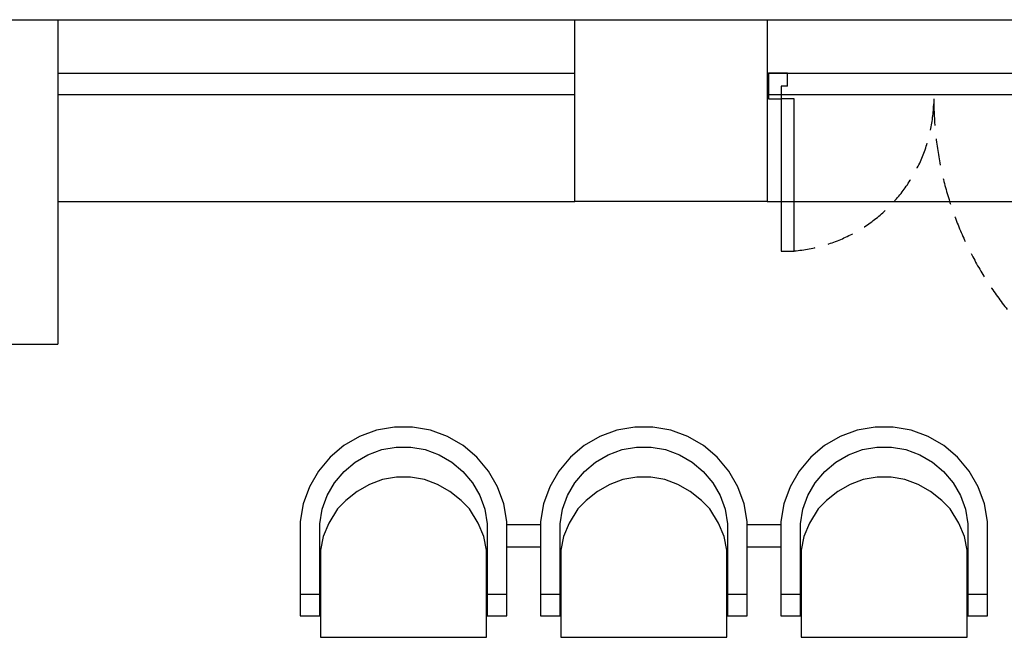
# Model space of a CAD drawing. Header units: millimetres. Extents: x -1662057 to -197461, y -941126 to 63888.
# Tile 186 of 209: x -1574796 to -1572035, y -286260 to -284528. Entities that reach past the tile are written whole.
import ezdxf

# ---------------------------------------------------------------- set-up
doc = ezdxf.new("R2010")
doc.units = ezdxf.units.MM
doc.linetypes.add('Dashed', pattern=[112.5, 75, -37.5])
doc.layers.add('hatch_mb', color=7, linetype='CONTINUOUS')
doc.layers.add('sienas es', color=7, linetype='CONTINUOUS')

msp = doc.modelspace()

# ---------------------------------------------------------------- linework, layer by layer
at = {"layer": 'hatch_mb', "color": 251, "linetype": 'Continuous', "true_color": 0x636466}
for p, q in [((-1572696.45913, -284677.78808), (-1572696.45913, -284749.8811)), ((-1572642.38936, -284677.78808), (-1572696.45913, -284677.78808)), ((-1572642.38936, -284713.83459), (-1572642.38936, -284677.78808)), ((-1572642.38936, -284713.83459), (-1572660.41262, -284713.83459)), ((-1572660.41262, -284713.83459), (-1572660.41262, -284749.8811)), ((-1572696.45913, -284749.8811), (-1572660.41262, -284749.8811)), ((-1572624.36611, -284749.8811), (-1572660.41262, -284749.8811)), ((-1572660.41262, -284749.8811), (-1572660.41262, -285177.27866)), ((-1572624.36611, -285177.27866), (-1572624.36611, -284749.8811)), ((-1572660.41262, -285177.27866), (-1572624.36611, -285177.27866)), ((-1573745.12753, -285670.29994), (-1573795.09953, -285679.13208)), ((-1573745.12753, -285670.29994), (-1573795.09953, -285679.13208)), ((-1573694.38353, -285670.29994), (-1573745.12753, -285670.29994)), ((-1573694.38353, -285670.29994), (-1573745.12753, -285670.29994)), ((-1573644.41153, -285679.13208), (-1573694.38353, -285670.29994)), ((-1573644.41153, -285679.13208), (-1573694.38353, -285670.29994)), ((-1573071.12753, -285670.29994), (-1573121.09953, -285679.13208)), ((-1573071.12753, -285670.29994), (-1573121.09953, -285679.13208)), ((-1573020.38353, -285670.29994), (-1573071.12753, -285670.29994)), ((-1573020.38353, -285670.29994), (-1573071.12753, -285670.29994)), ((-1572970.41153, -285679.13208), (-1573020.38353, -285670.29994)), ((-1572970.41153, -285679.13208), (-1573020.38353, -285670.29994)), ((-1572397.12753, -285670.29994), (-1572447.09953, -285679.13208)), ((-1572346.38353, -285670.29994), (-1572397.12753, -285670.29994)), ((-1572296.41153, -285679.13208), (-1572346.38353, -285670.29994)), ((-1573842.78253, -285696.52669), (-1573886.72853, -285721.95563)), ((-1573842.78253, -285696.52669), (-1573886.72853, -285721.95563)), ((-1573795.09953, -285679.13208), (-1573842.78253, -285696.52669)), ((-1573795.09953, -285679.13208), (-1573842.78253, -285696.52669)), ((-1573596.72853, -285696.52669), (-1573644.41153, -285679.13208)), ((-1573596.72853, -285696.52669), (-1573644.41153, -285679.13208)), ((-1573552.78253, -285721.95563), (-1573596.72853, -285696.52669)), ((-1573552.78253, -285721.95563), (-1573596.72853, -285696.52669)), ((-1573168.78253, -285696.52669), (-1573212.72853, -285721.95563)), ((-1573168.78253, -285696.52669), (-1573212.72853, -285721.95563)), ((-1573121.09953, -285679.13208), (-1573168.78253, -285696.52669)), ((-1573121.09953, -285679.13208), (-1573168.78253, -285696.52669)), ((-1572922.72853, -285696.52669), (-1572970.41153, -285679.13208)), ((-1572922.72853, -285696.52669), (-1572970.41153, -285679.13208)), ((-1572878.78253, -285721.95563), (-1572922.72853, -285696.52669)), ((-1572878.78253, -285721.95563), (-1572922.72853, -285696.52669)), ((-1572494.78253, -285696.52669), (-1572538.72853, -285721.95563)), ((-1572447.09953, -285679.13208), (-1572494.78253, -285696.52669)), ((-1572248.72853, -285696.52669), (-1572296.41153, -285679.13208)), ((-1572204.78253, -285721.95563), (-1572248.72853, -285696.52669)), ((-1573886.72853, -285721.95563), (-1573925.59953, -285754.64806)), ((-1573886.72853, -285721.95563), (-1573925.59953, -285754.64806)), ((-1573780.81053, -285733.76798), (-1573740.31553, -285726.61166)), ((-1573780.81053, -285733.76798), (-1573740.31553, -285726.61166)), ((-1573740.31553, -285726.61166), (-1573699.19553, -285726.61166)), ((-1573740.31553, -285726.61166), (-1573699.19553, -285726.61166)), ((-1573699.19553, -285726.61166), (-1573658.70053, -285733.76798)), ((-1573699.19553, -285726.61166), (-1573658.70053, -285733.76798)), ((-1573513.91153, -285754.64806), (-1573552.78253, -285721.95563)), ((-1573513.91153, -285754.64806), (-1573552.78253, -285721.95563)), ((-1573212.72853, -285721.95563), (-1573251.59953, -285754.64806)), ((-1573212.72853, -285721.95563), (-1573251.59953, -285754.64806)), ((-1573106.81053, -285733.76798), (-1573066.31553, -285726.61166)), ((-1573106.81053, -285733.76798), (-1573066.31553, -285726.61166)), ((-1573066.31553, -285726.61166), (-1573025.19553, -285726.61166)), ((-1573066.31553, -285726.61166), (-1573025.19553, -285726.61166)), ((-1573025.19553, -285726.61166), (-1572984.70053, -285733.76798)), ((-1573025.19553, -285726.61166), (-1572984.70053, -285733.76798)), ((-1572839.91153, -285754.64806), (-1572878.78253, -285721.95563)), ((-1572839.91153, -285754.64806), (-1572878.78253, -285721.95563)), ((-1572538.72853, -285721.95563), (-1572577.59953, -285754.64806)), ((-1572432.81053, -285733.76798), (-1572392.31553, -285726.61166)), ((-1572392.31553, -285726.61166), (-1572351.19553, -285726.61166)), ((-1572351.19553, -285726.61166), (-1572310.70053, -285733.76798)), ((-1572165.91153, -285754.64806), (-1572204.78253, -285721.95563)), ((-1573925.59953, -285754.64806), (-1573958.21753, -285793.6078)), ((-1573925.59953, -285754.64806), (-1573958.21753, -285793.6078)), ((-1573855.06053, -285768.47099), (-1573819.45053, -285747.86404)), ((-1573855.06053, -285768.47099), (-1573819.45053, -285747.86404)), ((-1573819.45053, -285747.86404), (-1573780.81053, -285733.76798)), ((-1573819.45053, -285747.86404), (-1573780.81053, -285733.76798)), ((-1573658.70053, -285733.76798), (-1573620.06053, -285747.86404)), ((-1573658.70053, -285733.76798), (-1573620.06053, -285747.86404)), ((-1573620.06053, -285747.86404), (-1573584.45053, -285768.47099)), ((-1573620.06053, -285747.86404), (-1573584.45053, -285768.47099)), ((-1573481.29353, -285793.6078), (-1573513.91153, -285754.64806)), ((-1573481.29353, -285793.6078), (-1573513.91153, -285754.64806)), ((-1573251.59953, -285754.64806), (-1573284.21753, -285793.6078)), ((-1573251.59953, -285754.64806), (-1573284.21753, -285793.6078)), ((-1573181.06053, -285768.47099), (-1573145.45053, -285747.86404)), ((-1573181.06053, -285768.47099), (-1573145.45053, -285747.86404)), ((-1573145.45053, -285747.86404), (-1573106.81053, -285733.76798)), ((-1573145.45053, -285747.86404), (-1573106.81053, -285733.76798)), ((-1572984.70053, -285733.76798), (-1572946.06053, -285747.86404)), ((-1572984.70053, -285733.76798), (-1572946.06053, -285747.86404)), ((-1572946.06053, -285747.86404), (-1572910.45053, -285768.47099)), ((-1572946.06053, -285747.86404), (-1572910.45053, -285768.47099)), ((-1572807.29353, -285793.6078), (-1572839.91153, -285754.64806)), ((-1572807.29353, -285793.6078), (-1572839.91153, -285754.64806)), ((-1572577.59953, -285754.64806), (-1572610.21753, -285793.6078)), ((-1572507.06053, -285768.47099), (-1572471.45053, -285747.86404)), ((-1572471.45053, -285747.86404), (-1572432.81053, -285733.76798)), ((-1572310.70053, -285733.76798), (-1572272.06053, -285747.86404)), ((-1572272.06053, -285747.86404), (-1572236.45053, -285768.47099)), ((-1572133.29353, -285793.6078), (-1572165.91153, -285754.64806)), ((-1573886.56053, -285794.96234), (-1573855.06053, -285768.47099)), ((-1573886.56053, -285794.96234), (-1573855.06053, -285768.47099)), ((-1573584.45053, -285768.47099), (-1573552.95053, -285794.96234)), ((-1573584.45053, -285768.47099), (-1573552.95053, -285794.96234)), ((-1573212.56053, -285794.96234), (-1573181.06053, -285768.47099)), ((-1573212.56053, -285794.96234), (-1573181.06053, -285768.47099)), ((-1572910.45053, -285768.47099), (-1572878.95053, -285794.96234)), ((-1572910.45053, -285768.47099), (-1572878.95053, -285794.96234)), ((-1572538.56053, -285794.96234), (-1572507.06053, -285768.47099)), ((-1572236.45053, -285768.47099), (-1572204.95053, -285794.96234)), ((-1573958.21753, -285793.6078), (-1573983.58853, -285837.65413)), ((-1573958.21753, -285793.6078), (-1573983.58853, -285837.65413)), ((-1573912.99153, -285826.53423), (-1573886.56053, -285794.96234)), ((-1573912.99153, -285826.53423), (-1573886.56053, -285794.96234)), ((-1573552.95053, -285794.96234), (-1573526.51953, -285826.53423)), ((-1573552.95053, -285794.96234), (-1573526.51953, -285826.53423)), ((-1573455.92253, -285837.65413), (-1573481.29353, -285793.6078)), ((-1573455.92253, -285837.65413), (-1573481.29353, -285793.6078)), ((-1573284.21753, -285793.6078), (-1573309.58853, -285837.65413)), ((-1573284.21753, -285793.6078), (-1573309.58853, -285837.65413)), ((-1573238.99153, -285826.53423), (-1573212.56053, -285794.96234)), ((-1573238.99153, -285826.53423), (-1573212.56053, -285794.96234)), ((-1572878.95053, -285794.96234), (-1572852.51953, -285826.53423)), ((-1572878.95053, -285794.96234), (-1572852.51953, -285826.53423)), ((-1572781.92253, -285837.65413), (-1572807.29353, -285793.6078)), ((-1572781.92253, -285837.65413), (-1572807.29353, -285793.6078)), ((-1572610.21753, -285793.6078), (-1572635.58853, -285837.65413)), ((-1572564.99153, -285826.53423), (-1572538.56053, -285794.96234)), ((-1572204.95053, -285794.96234), (-1572178.51953, -285826.53423)), ((-1572107.92253, -285837.65413), (-1572133.29353, -285793.6078)), ((-1573983.58853, -285837.65413), (-1574000.94353, -285885.446)), ((-1573983.58853, -285837.65413), (-1574000.94353, -285885.446)), ((-1573933.55153, -285862.22554), (-1573912.99153, -285826.53423)), ((-1573933.55153, -285862.22554), (-1573912.99153, -285826.53423)), ((-1573815.20753, -285831.0682), (-1573849.30353, -285850.71855)), ((-1573815.20753, -285831.0682), (-1573849.30353, -285850.71855)), ((-1573778.21253, -285817.6269), (-1573815.20753, -285831.0682)), ((-1573778.21253, -285817.6269), (-1573815.20753, -285831.0682)), ((-1573739.44053, -285810.80194), (-1573778.21253, -285817.6269)), ((-1573739.44053, -285810.80194), (-1573778.21253, -285817.6269)), ((-1573700.07053, -285810.80194), (-1573739.44053, -285810.80194)), ((-1573700.07053, -285810.80194), (-1573739.44053, -285810.80194)), ((-1573661.29853, -285817.6269), (-1573700.07053, -285810.80194)), ((-1573661.29853, -285817.6269), (-1573700.07053, -285810.80194)), ((-1573624.30353, -285831.0682), (-1573661.29853, -285817.6269)), ((-1573624.30353, -285831.0682), (-1573661.29853, -285817.6269)), ((-1573590.20753, -285850.71855), (-1573624.30353, -285831.0682)), ((-1573590.20753, -285850.71855), (-1573624.30353, -285831.0682)), ((-1573526.51953, -285826.53423), (-1573505.95953, -285862.22554)), ((-1573526.51953, -285826.53423), (-1573505.95953, -285862.22554)), ((-1573438.56753, -285885.446), (-1573455.92253, -285837.65413)), ((-1573438.56753, -285885.446), (-1573455.92253, -285837.65413)), ((-1573309.58853, -285837.65413), (-1573326.94353, -285885.446)), ((-1573309.58853, -285837.65413), (-1573326.94353, -285885.446)), ((-1573259.55153, -285862.22554), (-1573238.99153, -285826.53423)), ((-1573259.55153, -285862.22554), (-1573238.99153, -285826.53423)), ((-1573141.20753, -285831.0682), (-1573175.30353, -285850.71855)), ((-1573141.20753, -285831.0682), (-1573175.30353, -285850.71855)), ((-1573104.21253, -285817.6269), (-1573141.20753, -285831.0682)), ((-1573104.21253, -285817.6269), (-1573141.20753, -285831.0682)), ((-1573065.44053, -285810.80194), (-1573104.21253, -285817.6269)), ((-1573065.44053, -285810.80194), (-1573104.21253, -285817.6269)), ((-1573026.07053, -285810.80194), (-1573065.44053, -285810.80194)), ((-1573026.07053, -285810.80194), (-1573065.44053, -285810.80194)), ((-1572987.29853, -285817.6269), (-1573026.07053, -285810.80194)), ((-1572987.29853, -285817.6269), (-1573026.07053, -285810.80194)), ((-1572950.30353, -285831.0682), (-1572987.29853, -285817.6269)), ((-1572950.30353, -285831.0682), (-1572987.29853, -285817.6269)), ((-1572916.20753, -285850.71855), (-1572950.30353, -285831.0682)), ((-1572916.20753, -285850.71855), (-1572950.30353, -285831.0682)), ((-1572852.51953, -285826.53423), (-1572831.95953, -285862.22554)), ((-1572852.51953, -285826.53423), (-1572831.95953, -285862.22554)), ((-1572764.56753, -285885.446), (-1572781.92253, -285837.65413)), ((-1572764.56753, -285885.446), (-1572781.92253, -285837.65413)), ((-1572635.58853, -285837.65413), (-1572652.94353, -285885.446)), ((-1572585.55153, -285862.22554), (-1572564.99153, -285826.53423)), ((-1572467.20753, -285831.0682), (-1572501.30353, -285850.71855)), ((-1572430.21253, -285817.6269), (-1572467.20753, -285831.0682)), ((-1572391.44053, -285810.80194), (-1572430.21253, -285817.6269)), ((-1572352.07053, -285810.80194), (-1572391.44053, -285810.80194)), ((-1572313.29853, -285817.6269), (-1572352.07053, -285810.80194)), ((-1572276.30353, -285831.0682), (-1572313.29853, -285817.6269)), ((-1572242.20753, -285850.71855), (-1572276.30353, -285831.0682)), ((-1572178.51953, -285826.53423), (-1572157.95953, -285862.22554)), ((-1572090.56753, -285885.446), (-1572107.92253, -285837.65413)), ((-1573947.61553, -285900.95374), (-1573933.55153, -285862.22554)), ((-1573947.61553, -285900.95374), (-1573933.55153, -285862.22554)), ((-1573849.30353, -285850.71855), (-1573881.46253, -285875.98001)), ((-1573849.30353, -285850.71855), (-1573881.46253, -285875.98001)), ((-1573558.04853, -285875.98001), (-1573590.20753, -285850.71855)), ((-1573558.04853, -285875.98001), (-1573590.20753, -285850.71855)), ((-1573505.95953, -285862.22554), (-1573491.89553, -285900.95374)), ((-1573505.95953, -285862.22554), (-1573491.89553, -285900.95374)), ((-1573273.61553, -285900.95374), (-1573259.55153, -285862.22554)), ((-1573273.61553, -285900.95374), (-1573259.55153, -285862.22554)), ((-1573175.30353, -285850.71855), (-1573207.46253, -285875.98001)), ((-1573175.30353, -285850.71855), (-1573207.46253, -285875.98001)), ((-1572884.04853, -285875.98001), (-1572916.20753, -285850.71855)), ((-1572884.04853, -285875.98001), (-1572916.20753, -285850.71855)), ((-1572831.95953, -285862.22554), (-1572817.89553, -285900.95374)), ((-1572831.95953, -285862.22554), (-1572817.89553, -285900.95374)), ((-1572599.61553, -285900.95374), (-1572585.55153, -285862.22554)), ((-1572501.30353, -285850.71855), (-1572533.46253, -285875.98001)), ((-1572210.04853, -285875.98001), (-1572242.20753, -285850.71855)), ((-1572157.95953, -285862.22554), (-1572143.89553, -285900.95374)), ((-1574000.94353, -285885.446), (-1574009.75553, -285935.5321)), ((-1574000.94353, -285885.446), (-1574009.75553, -285935.5321)), ((-1573881.46253, -285875.98001), (-1573904.76853, -285900.09649)), ((-1573881.46253, -285875.98001), (-1573904.76853, -285900.09649)), ((-1573534.74253, -285900.09649), (-1573558.04853, -285875.98001)), ((-1573534.74253, -285900.09649), (-1573558.04853, -285875.98001)), ((-1573429.75553, -285935.5321), (-1573438.56753, -285885.446)), ((-1573429.75553, -285935.5321), (-1573438.56753, -285885.446)), ((-1573326.94353, -285885.446), (-1573335.75553, -285935.5321)), ((-1573326.94353, -285885.446), (-1573335.75553, -285935.5321)), ((-1573207.46253, -285875.98001), (-1573230.76853, -285900.09649)), ((-1573207.46253, -285875.98001), (-1573230.76853, -285900.09649)), ((-1572860.74253, -285900.09649), (-1572884.04853, -285875.98001)), ((-1572860.74253, -285900.09649), (-1572884.04853, -285875.98001)), ((-1572755.75553, -285935.5321), (-1572764.56753, -285885.446)), ((-1572755.75553, -285935.5321), (-1572764.56753, -285885.446)), ((-1572652.94353, -285885.446), (-1572661.75553, -285935.5321)), ((-1572533.46253, -285875.98001), (-1572556.76853, -285900.09649)), ((-1572186.74253, -285900.09649), (-1572210.04853, -285875.98001)), ((-1572081.75553, -285935.5321), (-1572090.56753, -285885.446)), ((-1573954.75553, -285941.54121), (-1573947.61553, -285900.95374)), ((-1573954.75553, -285941.54121), (-1573947.61553, -285900.95374)), ((-1573904.76853, -285900.09649), (-1573929.45353, -285940.12191)), ((-1573904.76853, -285900.09649), (-1573929.45353, -285940.12191)), ((-1573510.05753, -285940.12191), (-1573534.74253, -285900.09649)), ((-1573510.05753, -285940.12191), (-1573534.74253, -285900.09649)), ((-1573491.89553, -285900.95374), (-1573484.75553, -285941.54121)), ((-1573491.89553, -285900.95374), (-1573484.75553, -285941.54121)), ((-1573280.75553, -285941.54121), (-1573273.61553, -285900.95374)), ((-1573280.75553, -285941.54121), (-1573273.61553, -285900.95374)), ((-1573230.76853, -285900.09649), (-1573255.45353, -285940.12191)), ((-1573230.76853, -285900.09649), (-1573255.45353, -285940.12191)), ((-1572836.05753, -285940.12191), (-1572860.74253, -285900.09649)), ((-1572836.05753, -285940.12191), (-1572860.74253, -285900.09649)), ((-1572817.89553, -285900.95374), (-1572810.75553, -285941.54121)), ((-1572817.89553, -285900.95374), (-1572810.75553, -285941.54121)), ((-1572606.75553, -285941.54121), (-1572599.61553, -285900.95374)), ((-1572556.76853, -285900.09649), (-1572581.45353, -285940.12191)), ((-1572162.05753, -285940.12191), (-1572186.74253, -285900.09649)), ((-1572143.89553, -285900.95374), (-1572136.75553, -285941.54121)), ((-1574009.75553, -285935.5321), (-1574009.75553, -286199.66433)), ((-1574009.75553, -285935.5321), (-1574009.75553, -286199.66433)), ((-1573954.75553, -286199.66433), (-1573954.75553, -285941.54121)), ((-1573954.75553, -286199.66433), (-1573954.75553, -285941.54121)), ((-1573929.45353, -285940.12191), (-1573944.91853, -285977.05179)), ((-1573929.45353, -285940.12191), (-1573944.91853, -285977.05179)), ((-1573494.59253, -285977.05179), (-1573510.05753, -285940.12191)), ((-1573494.59253, -285977.05179), (-1573510.05753, -285940.12191)), ((-1573484.75553, -285941.54121), (-1573484.75553, -286199.66433)), ((-1573484.75553, -285941.54121), (-1573484.75553, -286199.66433)), ((-1573429.75553, -286199.66433), (-1573429.75553, -285935.5321)), ((-1573429.75553, -286199.66433), (-1573429.75553, -285935.5321)), ((-1573429.75553, -285943.56433), (-1573335.75553, -285943.56433)), ((-1573429.75553, -285943.56433), (-1573335.75553, -285943.56433)), ((-1573335.75553, -285935.5321), (-1573335.75553, -286199.66433)), ((-1573335.75553, -285935.5321), (-1573335.75553, -286199.66433)), ((-1573280.75553, -286199.66433), (-1573280.75553, -285941.54121)), ((-1573280.75553, -286199.66433), (-1573280.75553, -285941.54121)), ((-1573255.45353, -285940.12191), (-1573270.91853, -285977.05179)), ((-1573255.45353, -285940.12191), (-1573270.91853, -285977.05179)), ((-1572820.59253, -285977.05179), (-1572836.05753, -285940.12191)), ((-1572820.59253, -285977.05179), (-1572836.05753, -285940.12191)), ((-1572810.75553, -285941.54121), (-1572810.75553, -286199.66433)), ((-1572810.75553, -285941.54121), (-1572810.75553, -286199.66433)), ((-1572755.75553, -286199.66433), (-1572755.75553, -285935.5321)), ((-1572755.75553, -286199.66433), (-1572755.75553, -285935.5321)), ((-1572755.75553, -285943.56433), (-1572661.75553, -285943.56433)), ((-1572661.75553, -285935.5321), (-1572661.75553, -286199.66433)), ((-1572606.75553, -286199.66433), (-1572606.75553, -285941.54121)), ((-1572581.45353, -285940.12191), (-1572596.91853, -285977.05179)), ((-1572146.59253, -285977.05179), (-1572162.05753, -285940.12191)), ((-1572136.75553, -285941.54121), (-1572136.75553, -286199.66433)), ((-1572081.75553, -286199.66433), (-1572081.75553, -285935.5321)), ((-1573944.91853, -285977.05179), (-1573952.75553, -286015.75555)), ((-1573944.91853, -285977.05179), (-1573952.75553, -286015.75555)), ((-1573486.75553, -286015.75555), (-1573494.59253, -285977.05179)), ((-1573486.75553, -286015.75555), (-1573494.59253, -285977.05179)), ((-1573270.91853, -285977.05179), (-1573278.75553, -286015.75555)), ((-1573270.91853, -285977.05179), (-1573278.75553, -286015.75555)), ((-1572812.75553, -286015.75555), (-1572820.59253, -285977.05179)), ((-1572812.75553, -286015.75555), (-1572820.59253, -285977.05179)), ((-1572596.91853, -285977.05179), (-1572604.75553, -286015.75555)), ((-1572138.75553, -286015.75555), (-1572146.59253, -285977.05179)), ((-1573954.75553, -286037.61681), (-1573952.75553, -286023.91146)), ((-1573954.75553, -286037.61681), (-1573952.75553, -286023.91146)), ((-1573952.75553, -286015.75555), (-1573952.75553, -286260.06012)), ((-1573952.75553, -286015.75555), (-1573952.75553, -286260.06012)), ((-1573486.75553, -286260.06012), (-1573486.75553, -286015.75555)), ((-1573486.75553, -286260.06012), (-1573486.75553, -286015.75555)), ((-1573486.75553, -286021.13367), (-1573485.36953, -286027.80806)), ((-1573486.75553, -286021.13367), (-1573485.36953, -286027.80806)), ((-1573485.36953, -286027.80806), (-1573484.75553, -286052.32483)), ((-1573485.36953, -286027.80806), (-1573484.75553, -286052.32483)), ((-1573429.75553, -286006.56433), (-1573335.75553, -286006.56433)), ((-1573429.75553, -286006.56433), (-1573335.75553, -286006.56433)), ((-1573280.75553, -286037.61681), (-1573278.75553, -286023.91146)), ((-1573280.75553, -286037.61681), (-1573278.75553, -286023.91146)), ((-1573278.75553, -286015.75555), (-1573278.75553, -286260.06012)), ((-1573278.75553, -286015.75555), (-1573278.75553, -286260.06012)), ((-1572812.75553, -286260.06012), (-1572812.75553, -286015.75555)), ((-1572812.75553, -286260.06012), (-1572812.75553, -286015.75555)), ((-1572812.75553, -286021.13367), (-1572811.36953, -286027.80806)), ((-1572812.75553, -286021.13367), (-1572811.36953, -286027.80806)), ((-1572811.36953, -286027.80806), (-1572810.75553, -286052.32483)), ((-1572811.36953, -286027.80806), (-1572810.75553, -286052.32483)), ((-1572755.75553, -286006.56433), (-1572661.75553, -286006.56433)), ((-1572606.75553, -286037.61681), (-1572604.75553, -286023.91146)), ((-1572604.75553, -286015.75555), (-1572604.75553, -286260.06012)), ((-1572138.75553, -286260.06012), (-1572138.75553, -286015.75555)), ((-1572138.75553, -286021.13367), (-1572137.36953, -286027.80806)), ((-1572137.36953, -286027.80806), (-1572136.75553, -286052.32483)), ((-1574009.75553, -286138.9775), (-1573954.75553, -286139.16539)), ((-1574009.75553, -286138.9775), (-1573954.75553, -286139.16539)), ((-1573484.75553, -286139.16539), (-1573429.75553, -286138.9775)), ((-1573484.75553, -286139.16539), (-1573429.75553, -286138.9775)), ((-1573335.75553, -286138.9775), (-1573280.75553, -286139.16539)), ((-1573335.75553, -286138.9775), (-1573280.75553, -286139.16539)), ((-1572810.75553, -286139.16539), (-1572755.75553, -286138.9775)), ((-1572810.75553, -286139.16539), (-1572755.75553, -286138.9775)), ((-1572661.75553, -286138.9775), (-1572606.75553, -286139.16539)), ((-1572136.75553, -286139.16539), (-1572081.75553, -286138.9775)), ((-1574009.75553, -286199.66433), (-1573954.75553, -286199.66433)), ((-1574009.75553, -286199.66433), (-1573954.75553, -286199.66433)), ((-1573484.75553, -286199.66433), (-1573429.75553, -286199.66433)), ((-1573484.75553, -286199.66433), (-1573429.75553, -286199.66433)), ((-1573335.75553, -286199.66433), (-1573280.75553, -286199.66433)), ((-1573335.75553, -286199.66433), (-1573280.75553, -286199.66433)), ((-1572810.75553, -286199.66433), (-1572755.75553, -286199.66433)), ((-1572810.75553, -286199.66433), (-1572755.75553, -286199.66433)), ((-1572661.75553, -286199.66433), (-1572606.75553, -286199.66433)), ((-1572136.75553, -286199.66433), (-1572081.75553, -286199.66433)), ((-1573952.75553, -286260.06012), (-1573486.75553, -286260.06012)), ((-1573952.75553, -286260.06012), (-1573486.75553, -286260.06012)), ((-1573278.75553, -286260.06012), (-1572812.75553, -286260.06012)), ((-1573278.75553, -286260.06012), (-1572812.75553, -286260.06012)), ((-1572604.75553, -286260.06012), (-1572138.75553, -286260.06012))]:
    msp.add_line(p, q, dxfattribs=at)
at = {"layer": 'hatch_mb', "color": 251, "linetype": 'Dashed', "true_color": 0x636466}
for centre, radius, start, end in [((-1572660.41262, -284749.8811), 427.90698, 272.7960257, 0), ((-1571282.50564, -284749.8811), 950, 180, 270)]:
    msp.add_arc(centre, radius, start, end, dxfattribs=at)
at = {"layer": 'sienas es', "color": 251, "linetype": 'Continuous', "true_color": 0x636466}
for p, q in [((-1575229.48073, -284527.78808), (-1574689.48073, -284527.78808)), ((-1574689.48073, -284527.78808), (-1574689.48073, -285437.78808)), ((-1574689.48073, -284527.78808), (-1573239.48073, -284527.78808)), ((-1572699.48073, -284527.78808), (-1571249.48073, -284527.78808)), ((-1574689.48073, -284677.78808), (-1573239.48073, -284677.78808)), ((-1572699.48073, -284677.78808), (-1571246.45913, -284677.78808)), ((-1574689.48073, -284737.78808), (-1573239.48073, -284737.78808)), ((-1572699.48073, -284737.78808), (-1571246.45913, -284737.78808)), ((-1574689.48073, -285037.78808), (-1573239.48073, -285037.78808)), ((-1572699.48073, -285037.78808), (-1571249.48073, -285037.78808)), ((-1575229.48073, -285437.78808), (-1574689.48073, -285437.78808))]:
    msp.add_line(p, q, dxfattribs=at)
at = {"layer": 'sienas es', "color": 251, "linetype": 'Continuous', "true_color": 0x636466, "flags": 128}
msp.add_lwpolyline([(-1572699.48073, -285037.78808), (-1573239.48073, -285037.78808), (-1573239.48073, -284527.78808), (-1572699.48073, -284527.78808)], close=True, dxfattribs=at)
msp.add_lwpolyline([(-1572699.48073, -285037.78808), (-1573239.48073, -285037.78808), (-1573239.48073, -284527.78808), (-1572699.48073, -284527.78808)], close=True, dxfattribs=at)

doc.saveas('drawing.dxf')
